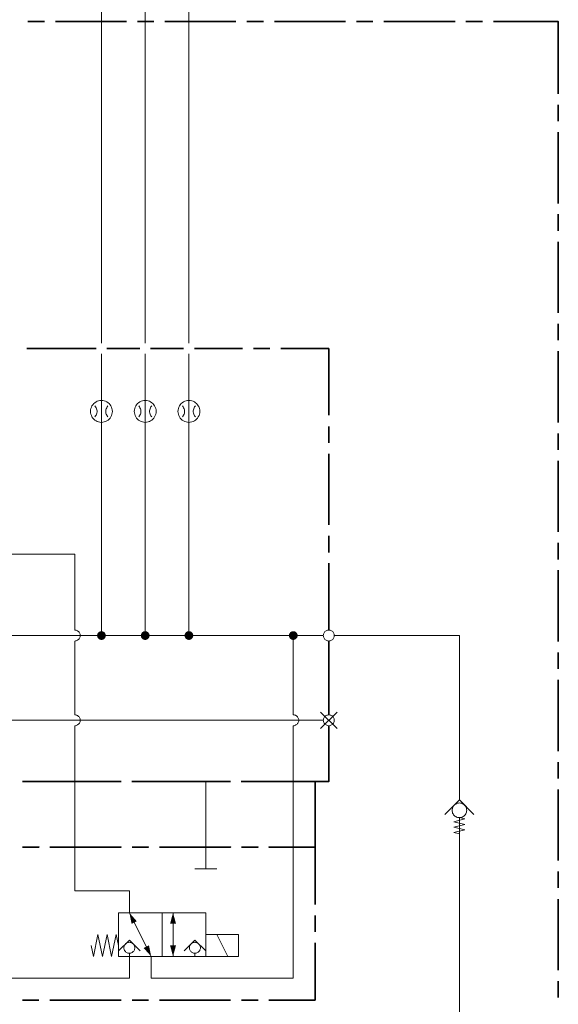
# Model space of a CAD drawing. Header units: millimetres. Extents: x 0 to 203, y 0 to 47.
# Tile 175 of 196: x 156.75 to 160.62, y 29.94 to 37.02. Entities that reach past the tile are written whole.
import ezdxf

# ---------------------------------------------------------------- set-up
doc = ezdxf.new("R2010")
doc.units = ezdxf.units.MM
doc.layers.add('PDF_Geomertry', color=7, linetype='Continuous')
doc.layers.add('PDF_Solid Fills', color=7, linetype='Continuous')

msp = doc.modelspace()

# ---------------------------------------------------------------- hatches: boundary and pattern name
at = {"layer": 'PDF_Solid Fills', "transparency": 33554559}
for points in [[(157.3374, 32.591), (157.306, 32.5951), (157.3068, 32.5985)], [(157.3374, 32.591), (157.306, 32.591), (157.306, 32.5951)], [(157.3374, 32.591), (157.306, 32.5868), (157.306, 32.591)], [(157.3374, 32.591), (157.3068, 32.5826), (157.306, 32.5868)], [(157.3374, 32.591), (157.3068, 32.5985), (157.3082, 32.6026)], [(157.3374, 32.591), (157.3082, 32.5785), (157.3068, 32.5826)], [(157.3374, 32.591), (157.3082, 32.6026), (157.3102, 32.6063)], [(157.3374, 32.591), (157.3102, 32.5749), (157.3082, 32.5785)], [(157.3374, 32.591), (157.3102, 32.6063), (157.3124, 32.6096)], [(157.3374, 32.591), (157.3124, 32.5715), (157.3102, 32.5749)], [(157.3374, 32.591), (157.3124, 32.6096), (157.3152, 32.6132)], [(157.3374, 32.591), (157.3152, 32.5688), (157.3124, 32.5715)], [(157.3374, 32.591), (157.3152, 32.6132), (157.3185, 32.616)], [(157.3374, 32.591), (157.3185, 32.566), (157.3152, 32.5688)], [(157.3374, 32.591), (157.3185, 32.616), (157.3221, 32.6179)], [(157.3374, 32.591), (157.3221, 32.5637), (157.3185, 32.566)], [(157.3374, 32.591), (157.3221, 32.6179), (157.3254, 32.6201)], [(157.3374, 32.591), (157.3254, 32.5618), (157.3221, 32.5637)], [(157.3374, 32.591), (157.3254, 32.6201), (157.329, 32.6207)], [(157.3374, 32.591), (157.329, 32.5604), (157.3254, 32.5618)], [(157.3374, 32.591), (157.329, 32.6207), (157.3332, 32.6221)], [(157.3374, 32.591), (157.3332, 32.5596), (157.329, 32.5604)], [(157.3374, 32.591), (157.3332, 32.6221), (157.3374, 32.6221)], [(157.3374, 32.591), (157.3374, 32.5596), (157.3332, 32.5596)], [(157.3374, 32.591), (157.3415, 32.6221), (157.3457, 32.6207)], [(157.3374, 32.591), (157.3374, 32.6221), (157.3415, 32.6221)], [(157.3374, 32.591), (157.3457, 32.6207), (157.349, 32.6201)], [(157.3374, 32.591), (157.349, 32.6201), (157.3532, 32.6179)], [(157.3374, 32.591), (157.3532, 32.6179), (157.3568, 32.616)], [(157.3374, 32.591), (157.3568, 32.616), (157.3596, 32.6132)], [(157.3374, 32.591), (157.3596, 32.6132), (157.3624, 32.6096)], [(157.3374, 32.591), (157.3624, 32.6096), (157.3643, 32.6063)], [(157.3374, 32.591), (157.3643, 32.6063), (157.3665, 32.6026)], [(157.3374, 32.591), (157.3665, 32.6026), (157.3679, 32.5985)], [(157.3374, 32.591), (157.3679, 32.5985), (157.3685, 32.5951)], [(157.3374, 32.591), (157.3685, 32.5951), (157.3685, 32.591)], [(157.3374, 32.591), (157.3415, 32.5596), (157.3374, 32.5596)], [(157.3374, 32.591), (157.3457, 32.5604), (157.3415, 32.5596)], [(157.3374, 32.591), (157.349, 32.5618), (157.3457, 32.5604)], [(157.3374, 32.591), (157.3532, 32.5637), (157.349, 32.5618)], [(157.3374, 32.591), (157.3568, 32.566), (157.3532, 32.5637)], [(157.3374, 32.591), (157.3596, 32.5688), (157.3568, 32.566)], [(157.3374, 32.591), (157.3624, 32.5715), (157.3596, 32.5688)], [(157.3374, 32.591), (157.3643, 32.5749), (157.3624, 32.5715)], [(157.3374, 32.591), (157.3665, 32.5785), (157.3643, 32.5749)], [(157.3374, 32.591), (157.3679, 32.5826), (157.3665, 32.5785)], [(157.3374, 32.591), (157.3685, 32.5868), (157.3679, 32.5826)], [(157.3374, 32.591), (157.3685, 32.591), (157.3685, 32.5868)], [(157.6518, 32.591), (157.6207, 32.5951), (157.6213, 32.5985)], [(157.6518, 32.591), (157.6207, 32.591), (157.6207, 32.5951)], [(157.6518, 32.591), (157.6207, 32.5868), (157.6207, 32.591)], [(157.6518, 32.591), (157.6213, 32.5826), (157.6207, 32.5868)], [(157.6518, 32.591), (157.6213, 32.5985), (157.6227, 32.6026)], [(157.6518, 32.591), (157.6227, 32.5785), (157.6213, 32.5826)], [(157.6518, 32.591), (157.6227, 32.6026), (157.6249, 32.6063)], [(157.6518, 32.591), (157.6249, 32.5749), (157.6227, 32.5785)], [(157.6518, 32.591), (157.6249, 32.6063), (157.6268, 32.6096)], [(157.6518, 32.591), (157.6268, 32.5715), (157.6249, 32.5749)], [(157.6518, 32.591), (157.6268, 32.6096), (157.6296, 32.6132)], [(157.6518, 32.591), (157.6296, 32.5688), (157.6268, 32.5715)], [(157.6518, 32.591), (157.6296, 32.6132), (157.6324, 32.616)], [(157.6518, 32.591), (157.6324, 32.566), (157.6296, 32.5688)], [(157.6518, 32.591), (157.6324, 32.616), (157.636, 32.6179)], [(157.6518, 32.591), (157.636, 32.5637), (157.6324, 32.566)], [(157.6518, 32.591), (157.636, 32.6179), (157.6393, 32.6201)], [(157.6518, 32.591), (157.6393, 32.5618), (157.636, 32.5637)], [(157.6518, 32.591), (157.6393, 32.6201), (157.6435, 32.6207)], [(157.6518, 32.591), (157.6435, 32.5604), (157.6393, 32.5618)], [(157.6518, 32.591), (157.6435, 32.6207), (157.6477, 32.6221)], [(157.6518, 32.591), (157.6477, 32.5596), (157.6435, 32.5604)], [(157.6518, 32.591), (157.6477, 32.6221), (157.6518, 32.6221)], [(157.6518, 32.591), (157.6518, 32.5596), (157.6477, 32.5596)], [(157.6518, 32.591), (157.656, 32.6221), (157.6602, 32.6207)], [(157.6518, 32.591), (157.6518, 32.6221), (157.656, 32.6221)], [(157.6518, 32.591), (157.6602, 32.6207), (157.6638, 32.6201)], [(157.6518, 32.591), (157.6638, 32.6201), (157.6671, 32.6179)], [(157.6518, 32.591), (157.6671, 32.6179), (157.6707, 32.616)], [(157.6518, 32.591), (157.6707, 32.616), (157.674, 32.6132)], [(157.6518, 32.591), (157.674, 32.6132), (157.6768, 32.6096)], [(157.6518, 32.591), (157.6768, 32.6096), (157.679, 32.6063)], [(157.6518, 32.591), (157.679, 32.6063), (157.681, 32.6026)], [(157.6518, 32.591), (157.681, 32.6026), (157.6824, 32.5985)], [(157.6518, 32.591), (157.6824, 32.5985), (157.6832, 32.5951)], [(157.6518, 32.591), (157.6832, 32.5951), (157.6832, 32.591)], [(157.6518, 32.591), (157.656, 32.5596), (157.6518, 32.5596)], [(157.6518, 32.591), (157.6602, 32.5604), (157.656, 32.5596)], [(157.6518, 32.591), (157.6638, 32.5618), (157.6602, 32.5604)], [(157.6518, 32.591), (157.6671, 32.5637), (157.6638, 32.5618)], [(157.6518, 32.591), (157.6707, 32.566), (157.6671, 32.5637)], [(157.6518, 32.591), (157.674, 32.5688), (157.6707, 32.566)], [(157.6518, 32.591), (157.6768, 32.5715), (157.674, 32.5688)], [(157.6518, 32.591), (157.679, 32.5749), (157.6768, 32.5715)], [(157.6518, 32.591), (157.681, 32.5785), (157.679, 32.5749)], [(157.6518, 32.591), (157.6824, 32.5826), (157.681, 32.5785)], [(157.6518, 32.591), (157.6832, 32.5868), (157.6824, 32.5826)], [(157.6518, 32.591), (157.6832, 32.591), (157.6832, 32.5868)], [(157.9657, 32.591), (157.9346, 32.591), (157.9352, 32.5951)], [(157.9657, 32.591), (157.9352, 32.5868), (157.9346, 32.591)], [(157.9657, 32.591), (157.9352, 32.5951), (157.936, 32.5985)], [(157.9657, 32.591), (157.936, 32.5826), (157.9352, 32.5868)], [(157.9657, 32.591), (157.936, 32.5985), (157.9374, 32.6026)], [(157.9657, 32.591), (157.9374, 32.5785), (157.936, 32.5826)], [(157.9657, 32.591), (157.9374, 32.6026), (157.9388, 32.6063)], [(157.9657, 32.591), (157.9388, 32.5749), (157.9374, 32.5785)], [(157.9657, 32.591), (157.9388, 32.6063), (157.9415, 32.6096)], [(157.9657, 32.591), (157.9415, 32.5715), (157.9388, 32.5749)], [(157.9657, 32.591), (157.9415, 32.6096), (157.9435, 32.6132)], [(157.9657, 32.591), (157.9435, 32.5688), (157.9415, 32.5715)], [(157.9657, 32.591), (157.9435, 32.6132), (157.9471, 32.616)], [(157.9657, 32.591), (157.9471, 32.566), (157.9435, 32.5688)], [(157.9657, 32.591), (157.9471, 32.616), (157.9504, 32.6179)], [(157.9657, 32.591), (157.9504, 32.5637), (157.9471, 32.566)], [(157.9657, 32.591), (157.9504, 32.6179), (157.954, 32.6201)], [(157.9657, 32.591), (157.954, 32.5618), (157.9504, 32.5637)], [(157.9657, 32.591), (157.954, 32.6201), (157.9582, 32.6207)], [(157.9657, 32.591), (157.9582, 32.5604), (157.954, 32.5618)], [(157.9657, 32.591), (157.9582, 32.6207), (157.9624, 32.6221)], [(157.9657, 32.591), (157.9624, 32.5596), (157.9582, 32.5604)], [(157.9657, 32.591), (157.9624, 32.6221), (157.9657, 32.6221)], [(157.9657, 32.591), (157.9657, 32.5596), (157.9624, 32.5596)], [(157.9657, 32.591), (157.9699, 32.6221), (157.974, 32.6207)], [(157.9657, 32.591), (157.9657, 32.6221), (157.9699, 32.6221)], [(157.9657, 32.591), (157.974, 32.6207), (157.9782, 32.6201)], [(157.9657, 32.591), (157.9782, 32.6201), (157.9818, 32.6179)], [(157.9657, 32.591), (157.9818, 32.6179), (157.9852, 32.616)], [(157.9657, 32.591), (157.9852, 32.616), (157.9879, 32.6132)], [(157.9657, 32.591), (157.9879, 32.6132), (157.9907, 32.6096)], [(157.9657, 32.591), (157.9907, 32.6096), (157.9935, 32.6063)], [(157.9657, 32.591), (157.9935, 32.6063), (157.9949, 32.6026)], [(157.9657, 32.591), (157.9949, 32.6026), (157.9963, 32.5985)], [(157.9657, 32.591), (157.9963, 32.5985), (157.9971, 32.5951)], [(157.9657, 32.591), (157.9971, 32.5951), (157.9977, 32.591)], [(157.9657, 32.591), (157.9699, 32.5596), (157.9657, 32.5596)], [(157.9657, 32.591), (157.974, 32.5604), (157.9699, 32.5596)], [(157.9657, 32.591), (157.9782, 32.5618), (157.974, 32.5604)], [(157.9657, 32.591), (157.9818, 32.5637), (157.9782, 32.5618)], [(157.9657, 32.591), (157.9852, 32.566), (157.9818, 32.5637)], [(157.9657, 32.591), (157.9879, 32.5688), (157.9852, 32.566)], [(157.9657, 32.591), (157.9907, 32.5715), (157.9879, 32.5688)], [(157.9657, 32.591), (157.9935, 32.5749), (157.9907, 32.5715)], [(157.9657, 32.591), (157.9949, 32.5785), (157.9935, 32.5749)], [(157.9657, 32.591), (157.9963, 32.5826), (157.9949, 32.5785)], [(157.9657, 32.591), (157.9971, 32.5868), (157.9963, 32.5826)], [(157.9657, 32.591), (157.9977, 32.591), (157.9971, 32.5868)], [(158.7165, 32.591), (158.6852, 32.5951), (158.686, 32.5985)], [(158.7165, 32.591), (158.6852, 32.591), (158.6852, 32.5951)], [(158.7165, 32.591), (158.6852, 32.5868), (158.6852, 32.591)], [(158.7165, 32.591), (158.686, 32.5826), (158.6852, 32.5868)], [(158.7165, 32.591), (158.686, 32.5985), (158.6874, 32.6026)], [(158.7165, 32.591), (158.6874, 32.5785), (158.686, 32.5826)], [(158.7165, 32.591), (158.6874, 32.6026), (158.6893, 32.6063)], [(158.7165, 32.591), (158.6893, 32.5749), (158.6874, 32.5785)], [(158.7165, 32.591), (158.6893, 32.6063), (158.6915, 32.6096)], [(158.7165, 32.591), (158.6915, 32.5715), (158.6893, 32.5749)], [(158.7165, 32.591), (158.6915, 32.6096), (158.6943, 32.6132)], [(158.7165, 32.591), (158.6943, 32.5688), (158.6915, 32.5715)], [(158.7165, 32.591), (158.6943, 32.6132), (158.6977, 32.616)], [(158.7165, 32.591), (158.6977, 32.566), (158.6943, 32.5688)], [(158.7165, 32.591), (158.6977, 32.616), (158.7013, 32.6179)], [(158.7165, 32.591), (158.7013, 32.5637), (158.6977, 32.566)], [(158.7165, 32.591), (158.7013, 32.6179), (158.7046, 32.6201)], [(158.7165, 32.591), (158.7046, 32.5618), (158.7013, 32.5637)], [(158.7165, 32.591), (158.7046, 32.6201), (158.7082, 32.6207)], [(158.7165, 32.591), (158.7082, 32.5604), (158.7046, 32.5618)], [(158.7165, 32.591), (158.7082, 32.6207), (158.7124, 32.6221)], [(158.7165, 32.591), (158.7124, 32.5596), (158.7082, 32.5604)], [(158.7165, 32.591), (158.7124, 32.6221), (158.7165, 32.6221)], [(158.7165, 32.591), (158.7165, 32.5596), (158.7124, 32.5596)], [(158.7165, 32.591), (158.7207, 32.6221), (158.7249, 32.6207)], [(158.7165, 32.591), (158.7165, 32.6221), (158.7207, 32.6221)], [(158.7165, 32.591), (158.7249, 32.6207), (158.7282, 32.6201)], [(158.7165, 32.591), (158.7282, 32.6201), (158.7324, 32.6179)], [(158.7165, 32.591), (158.7324, 32.6179), (158.736, 32.616)], [(158.7165, 32.591), (158.736, 32.616), (158.7388, 32.6132)], [(158.7165, 32.591), (158.7388, 32.6132), (158.7415, 32.6096)], [(158.7165, 32.591), (158.7415, 32.6096), (158.7435, 32.6063)], [(158.7165, 32.591), (158.7435, 32.6063), (158.7457, 32.6026)], [(158.7165, 32.591), (158.7457, 32.6026), (158.7471, 32.5985)], [(158.7165, 32.591), (158.7471, 32.5985), (158.7477, 32.5951)], [(158.7165, 32.591), (158.7477, 32.5951), (158.7477, 32.591)], [(158.7165, 32.591), (158.7207, 32.5596), (158.7165, 32.5596)], [(158.7165, 32.591), (158.7249, 32.5604), (158.7207, 32.5596)], [(158.7165, 32.591), (158.7282, 32.5618), (158.7249, 32.5604)], [(158.7165, 32.591), (158.7324, 32.5637), (158.7282, 32.5618)], [(158.7165, 32.591), (158.736, 32.566), (158.7324, 32.5637)], [(158.7165, 32.591), (158.7388, 32.5688), (158.736, 32.566)], [(158.7165, 32.591), (158.7415, 32.5715), (158.7388, 32.5688)], [(158.7165, 32.591), (158.7435, 32.5749), (158.7415, 32.5715)], [(158.7165, 32.591), (158.7457, 32.5785), (158.7435, 32.5749)], [(158.7165, 32.591), (158.7471, 32.5826), (158.7457, 32.5785)], [(158.7165, 32.591), (158.7477, 32.5868), (158.7471, 32.5826)], [(158.7165, 32.591), (158.7477, 32.591), (158.7477, 32.5868)]]:
    msp.add_hatch(color=256, dxfattribs=at).paths.add_polyline_path(points)

# ---------------------------------------------------------------- linework, layer by layer
at = {"layer": 'PDF_Geomertry', "lineweight": 15}
for points in [[(155.3727, 37.8951), (157.9657, 37.8951), (157.9657, 34.6929)], [(151.7582, 37.7382), (157.6518, 37.7382), (157.6518, 34.6929)], [(147.3574, 37.5804), (157.3374, 37.5804), (157.3374, 34.6929)], [(157.3374, 34.6146), (157.3374, 34.2804), (157.3374, 34.1229), (157.3374, 32.591)], [(157.6518, 34.6146), (157.6518, 34.2804), (157.6518, 34.1229), (157.6518, 32.591)], [(157.9657, 34.6146), (157.9657, 34.2804), (157.9657, 34.1229), (157.9657, 32.591)], [(157.2907, 34.1624), (157.2957, 34.1688), (157.2999, 34.1757), (157.3027, 34.1826), (157.3046, 34.1901), (157.306, 34.1979), (157.306, 34.2054), (157.3046, 34.2132), (157.3027, 34.2207), (157.2999, 34.2285), (157.2957, 34.2346), (157.2907, 34.241)], [(157.3838, 34.241), (157.379, 34.2346), (157.3749, 34.2285), (157.3721, 34.2207), (157.3699, 34.2132), (157.3693, 34.2054), (157.3693, 34.1979), (157.3699, 34.1901), (157.3721, 34.1826), (157.3749, 34.1757), (157.379, 34.1688), (157.3838, 34.1624)], [(157.6054, 34.1624), (157.6102, 34.1688), (157.6143, 34.1757), (157.6171, 34.1826), (157.6193, 34.1901), (157.6199, 34.1979), (157.6199, 34.2054), (157.6193, 34.2132), (157.6171, 34.2207), (157.6143, 34.2285), (157.6102, 34.2346), (157.6054, 34.241)], [(157.6985, 34.241), (157.6935, 34.2346), (157.6893, 34.2285), (157.6865, 34.2207), (157.6846, 34.2132), (157.6832, 34.2054), (157.6832, 34.1979), (157.6846, 34.1901), (157.6865, 34.1826), (157.6893, 34.1757), (157.6935, 34.1688), (157.6985, 34.1624)], [(157.9199, 34.1624), (157.9249, 34.1688), (157.9282, 34.1757), (157.9318, 34.1826), (157.9338, 34.1901), (157.9346, 34.1979), (157.9346, 34.2054), (157.9338, 34.2132), (157.9318, 34.2207), (157.9282, 34.2285), (157.9249, 34.2346), (157.9199, 34.241)], [(158.0124, 34.241), (158.0074, 34.2346), (158.004, 34.2285), (158.0004, 34.2207), (157.9985, 34.2132), (157.9977, 34.2054), (157.9977, 34.1979), (157.9985, 34.1901), (158.0004, 34.1826), (158.004, 34.1757), (158.0074, 34.1688), (158.0124, 34.1624)], [(157.1449, 32.6299), (157.1449, 33.1763), (154.1352, 33.1763), (154.1352, 33.3332)], [(157.1449, 32.0207), (157.1449, 32.5513), (157.1499, 32.5521), (157.1554, 32.5526), (157.1602, 32.5549), (157.1643, 32.5568), (157.1685, 32.5596), (157.1727, 32.5632), (157.1763, 32.5665), (157.179, 32.5707), (157.181, 32.5757), (157.1832, 32.5804), (157.1838, 32.5854), (157.1846, 32.591), (157.1838, 32.5957), (157.1832, 32.6007), (157.181, 32.6054), (157.179, 32.6104), (157.1763, 32.6146), (157.1727, 32.6187), (157.1685, 32.6221), (157.1643, 32.6249), (157.1602, 32.6271), (157.1554, 32.6285), (157.1499, 32.6299), (157.1449, 32.6299), (157.1499, 32.6299), (157.1554, 32.6285), (157.1602, 32.6271), (157.1643, 32.6249), (157.1685, 32.6221), (157.1727, 32.6187), (157.1763, 32.6146), (157.179, 32.6104), (157.181, 32.6054), (157.1832, 32.6007), (157.1838, 32.5957), (157.1846, 32.591), (157.1838, 32.5854), (157.1832, 32.5804), (157.181, 32.5757), (157.179, 32.5707), (157.1763, 32.5665), (157.1727, 32.5632), (157.1685, 32.5596), (157.1643, 32.5568), (157.1602, 32.5549), (157.1554, 32.5526), (157.1499, 32.5521), (157.1449, 32.5513)], [(141.1374, 32.591), (143.931, 32.591), (147.7657, 32.591), (151.1254, 32.591), (152.3277, 32.591), (155.6282, 32.591), (157.3374, 32.591), (157.6518, 32.591), (157.9657, 32.591), (158.7165, 32.591)], [(158.7165, 32.0207), (158.7165, 32.591), (158.9324, 32.591)], [(159.911, 31.409), (159.911, 31.4396), (159.911, 32.591), (159.011, 32.591)], [(157.6596, 30.3549), (157.5379, 30.5985), (157.5379, 30.7554), (157.1449, 30.7554), (157.1449, 31.0701), (157.1449, 31.5415), (157.1449, 31.9424), (157.1499, 31.9429), (157.1554, 31.9438), (157.1602, 31.9457), (157.1643, 31.9479), (157.1685, 31.9507), (157.1727, 31.954), (157.1763, 31.9576), (157.179, 31.9618), (157.181, 31.9665), (157.1832, 31.9715), (157.1838, 31.9763), (157.1846, 31.9818), (157.1838, 31.9868), (157.1832, 31.9915), (157.181, 31.9965), (157.179, 32.0013), (157.1763, 32.0054), (157.1727, 32.0096), (157.1685, 32.0132), (157.1643, 32.016), (157.1602, 32.0179), (157.1554, 32.0193), (157.1499, 32.0207), (157.1449, 32.0207), (157.1499, 32.0207), (157.1554, 32.0193), (157.1602, 32.0179), (157.1643, 32.016), (157.1685, 32.0132), (157.1727, 32.0096), (157.1763, 32.0054), (157.179, 32.0013), (157.181, 31.9965), (157.1832, 31.9915), (157.1838, 31.9868), (157.1846, 31.9818), (157.1838, 31.9763), (157.1832, 31.9715), (157.181, 31.9665), (157.179, 31.9618), (157.1763, 31.9576), (157.1727, 31.954), (157.1685, 31.9507), (157.1643, 31.9479), (157.1602, 31.9457), (157.1554, 31.9438), (157.1499, 31.9429), (157.1449, 31.9424)], [(157.5727, 30.5285), (157.6949, 30.2846), (157.6949, 30.1271), (158.7165, 30.1271), (158.7165, 31.0701), (158.7165, 31.5415), (158.7165, 31.9424), (158.7221, 31.9429), (158.7268, 31.9438), (158.7318, 31.9457), (158.736, 31.9479), (158.7407, 31.9507), (158.7443, 31.954), (158.7477, 31.9576), (158.7504, 31.9618), (158.7527, 31.9665), (158.7546, 31.9715), (158.7554, 31.9763), (158.756, 31.9818), (158.7554, 31.9868), (158.7546, 31.9915), (158.7527, 31.9965), (158.7504, 32.0013), (158.7477, 32.0054), (158.7443, 32.0096), (158.7407, 32.0132), (158.736, 32.016), (158.7318, 32.0179), (158.7268, 32.0193), (158.7221, 32.0207), (158.7165, 32.0207), (158.7221, 32.0207), (158.7268, 32.0193), (158.7318, 32.0179), (158.736, 32.016), (158.7407, 32.0132), (158.7443, 32.0096), (158.7477, 32.0054), (158.7504, 32.0013), (158.7527, 31.9965), (158.7546, 31.9915), (158.7554, 31.9868), (158.756, 31.9818), (158.7554, 31.9763), (158.7546, 31.9715), (158.7527, 31.9665), (158.7504, 31.9618), (158.7477, 31.9576), (158.7443, 31.954), (158.7407, 31.9507), (158.736, 31.9479), (158.7318, 31.9457), (158.7268, 31.9438), (158.7221, 31.9429), (158.7165, 31.9424)], [(158.9129, 31.9229), (159.031, 32.041)], [(159.031, 31.9229), (158.9129, 32.041)], [(158.9324, 31.9818), (156.5165, 31.9818), (153.4277, 31.9818), (148.9249, 31.9818)], [(156.5165, 31.9818), (156.5165, 31.5415), (156.5165, 31.0701), (156.5165, 30.1271), (157.5379, 30.1271), (157.5379, 30.2846), (157.5379, 30.3076)], [(158.0879, 31.5415), (158.0879, 31.0701), (158.0879, 30.9132)], [(159.806, 31.304), (159.911, 31.409), (160.0157, 31.304)], [(159.911, 24.5049), (159.911, 31.2826), (159.9504, 31.2729), (159.8721, 31.2526), (159.9504, 31.2332), (159.8721, 31.2138), (159.9504, 31.1938), (159.8721, 31.1743), (159.911, 31.1646)], [(158.1665, 30.9132), (158.0096, 30.9132)], [(157.8518, 30.5985), (157.8518, 30.3632)], [(157.8518, 30.2846), (157.8518, 30.5201)], [(157.4596, 30.3632), (157.4429, 30.4415), (157.4102, 30.2846), (157.3777, 30.4415), (157.3449, 30.2846), (157.3115, 30.4415), (157.279, 30.2846), (157.2629, 30.3632)], [(158.2449, 30.2846), (158.1665, 30.4415)], [(157.6165, 30.3235), (157.5379, 30.4021), (157.4596, 30.3235)], [(158.0879, 30.3235), (158.0096, 30.4021), (157.931, 30.3235)], [(158.0096, 30.3076), (158.0096, 30.2846)]]:
    msp.add_lwpolyline(points, dxfattribs=at)
at = {"layer": 'PDF_Geomertry', "lineweight": 35}
for points in [[(156.8088, 37.0035), (156.9268, 37.0035)], [(157.006, 37.0035), (157.5179, 37.0035)], [(157.5963, 37.0035), (157.7143, 37.0035)], [(157.7929, 37.0035), (158.3046, 37.0035)], [(158.3838, 37.0035), (158.5018, 37.0035)], [(158.5804, 37.0035), (159.0921, 37.0035)], [(159.1713, 37.0035), (159.2893, 37.0035)], [(159.3679, 37.0035), (159.8796, 37.0035)], [(159.9582, 37.0035), (160.0763, 37.0035)], [(160.1554, 37.0035), (160.6221, 37.0035), (160.6221, 36.4846)], [(160.6221, 36.4063), (160.6221, 36.2882)], [(160.6221, 36.209), (160.6221, 35.6971)], [(160.6221, 35.6187), (160.6221, 35.5007)], [(160.6221, 35.4215), (160.6221, 34.9096)], [(160.6221, 34.8313), (160.6221, 34.7132)], [(156.8018, 34.6535), (157.2985, 34.6535)], [(157.3768, 34.6535), (157.6124, 34.6535)], [(157.6907, 34.6535), (157.9268, 34.6535)], [(158.0054, 34.6535), (158.3513, 34.6535)], [(158.4296, 34.6535), (158.5477, 34.6535)], [(158.6263, 34.6535), (158.9721, 34.6535), (158.9721, 34.1735)], [(160.6221, 34.6346), (160.6221, 34.1229)], [(158.9721, 33.9763), (158.9721, 34.0943)], [(160.6221, 34.0438), (160.6221, 33.9257)], [(158.9721, 33.386), (158.9721, 33.8979)], [(160.6221, 33.8471), (160.6221, 33.3354)], [(158.9721, 33.1887), (158.9721, 33.3068)], [(160.6221, 33.2563), (160.6221, 33.1382)], [(158.9721, 32.6299), (158.9721, 33.1104)], [(160.6221, 33.0596), (160.6221, 32.5479)], [(158.9721, 32.0207), (158.9721, 32.5513)], [(160.6221, 32.4693), (160.6221, 32.3507)], [(160.6221, 32.2721), (160.6221, 31.7604)], [(158.3429, 31.5415), (158.9721, 31.5415), (158.9721, 31.9424)], [(160.6221, 31.6818), (160.6221, 31.5637)], [(156.7685, 31.5415), (157.2804, 31.5415)], [(156.7699, 31.5415), (156.8879, 31.5415)], [(156.9665, 31.5415), (157.4782, 31.5415)], [(157.3588, 31.5415), (157.4768, 31.5415)], [(157.5554, 31.5415), (158.0671, 31.5415)], [(157.5574, 31.5415), (157.6754, 31.5415)], [(157.754, 31.5415), (158.2657, 31.5415)], [(158.1463, 31.5415), (158.2643, 31.5415)], [(158.3449, 31.5415), (158.4629, 31.5415)], [(158.8735, 30.6576), (158.8735, 31.0701), (158.5415, 31.0701), (158.8735, 31.0701), (158.8735, 31.5415), (158.5415, 31.5415)], [(160.6221, 31.4846), (160.6221, 30.9729)], [(160.6221, 30.8943), (160.6221, 30.7763)], [(160.6221, 30.6971), (160.6221, 30.1854)], [(158.8735, 30.461), (158.8735, 30.579)], [(158.5415, 29.9701), (158.8735, 29.9701), (158.8735, 30.3826)], [(160.6221, 30.1068), (160.6221, 29.9888)], [(156.7699, 29.9701), (156.8879, 29.9701)], [(156.9665, 29.9701), (157.4782, 29.9701)], [(157.5574, 29.9701), (157.6754, 29.9701)], [(157.754, 29.9701), (158.2657, 29.9701)], [(158.3449, 29.9701), (158.4629, 29.9701)]]:
    msp.add_lwpolyline(points, dxfattribs=at)
at = {"layer": 'PDF_Geomertry', "lineweight": 15}
for points in [[(157.4157, 34.2021), (157.4152, 34.2118), (157.4129, 34.2221), (157.4102, 34.2318), (157.4054, 34.241), (157.3999, 34.2493), (157.3929, 34.2576), (157.3852, 34.2638), (157.3768, 34.2701), (157.3671, 34.2743), (157.3574, 34.2776), (157.3477, 34.2799), (157.3374, 34.2804), (157.3268, 34.2799), (157.3171, 34.2776), (157.3074, 34.2743), (157.2985, 34.2701), (157.2893, 34.2638), (157.2818, 34.2576), (157.2749, 34.2493), (157.2693, 34.241), (157.2652, 34.2318), (157.2615, 34.2221), (157.2596, 34.2118), (157.2588, 34.2021), (157.2596, 34.1915), (157.2615, 34.1813), (157.2652, 34.1715), (157.2693, 34.1624), (157.2749, 34.154), (157.2818, 34.1465), (157.2893, 34.1396), (157.2985, 34.134), (157.3074, 34.129), (157.3171, 34.1257), (157.3268, 34.1235), (157.3374, 34.1229), (157.3477, 34.1235), (157.3574, 34.1257), (157.3671, 34.129), (157.3768, 34.134), (157.3852, 34.1396), (157.3929, 34.1465), (157.3999, 34.154), (157.4054, 34.1624), (157.4102, 34.1715), (157.4129, 34.1813), (157.4152, 34.1915), (157.4157, 34.2021)], [(157.7304, 34.2021), (157.7296, 34.2118), (157.7277, 34.2221), (157.724, 34.2318), (157.7199, 34.241), (157.7143, 34.2493), (157.7074, 34.2576), (157.6999, 34.2638), (157.6907, 34.2701), (157.6818, 34.2743), (157.6721, 34.2776), (157.6624, 34.2799), (157.6518, 34.2804), (157.6415, 34.2799), (157.6318, 34.2776), (157.6221, 34.2743), (157.6124, 34.2701), (157.604, 34.2638), (157.5963, 34.2576), (157.5893, 34.2493), (157.5838, 34.241), (157.579, 34.2318), (157.5763, 34.2221), (157.574, 34.2118), (157.5735, 34.2021), (157.574, 34.1915), (157.5763, 34.1813), (157.579, 34.1715), (157.5838, 34.1624), (157.5893, 34.154), (157.5963, 34.1465), (157.604, 34.1396), (157.6124, 34.134), (157.6221, 34.129), (157.6318, 34.1257), (157.6415, 34.1235), (157.6518, 34.1229), (157.6624, 34.1235), (157.6721, 34.1257), (157.6818, 34.129), (157.6907, 34.134), (157.6999, 34.1396), (157.7074, 34.1465), (157.7143, 34.154), (157.7199, 34.1624), (157.724, 34.1715), (157.7277, 34.1813), (157.7296, 34.1915), (157.7304, 34.2021)], [(158.0449, 34.2021), (158.0443, 34.2118), (158.0421, 34.2221), (158.0388, 34.2318), (158.0338, 34.241), (158.0282, 34.2493), (158.0213, 34.2576), (158.0138, 34.2638), (158.0054, 34.2701), (157.9963, 34.2743), (157.9865, 34.2776), (157.9763, 34.2799), (157.9657, 34.2804), (157.956, 34.2799), (157.9457, 34.2776), (157.936, 34.2743), (157.9268, 34.2701), (157.9185, 34.2638), (157.9102, 34.2576), (157.904, 34.2493), (157.8977, 34.241), (157.8935, 34.2318), (157.8902, 34.2221), (157.8879, 34.2118), (157.8874, 34.2021), (157.8879, 34.1915), (157.8902, 34.1813), (157.8935, 34.1715), (157.8977, 34.1624), (157.904, 34.154), (157.9102, 34.1465), (157.9185, 34.1396), (157.9268, 34.134), (157.936, 34.129), (157.9457, 34.1257), (157.956, 34.1235), (157.9657, 34.1229), (157.9763, 34.1235), (157.9865, 34.1257), (157.9963, 34.129), (158.0054, 34.134), (158.0138, 34.1396), (158.0213, 34.1465), (158.0282, 34.154), (158.0338, 34.1624), (158.0388, 34.1715), (158.0421, 34.1813), (158.0443, 34.1915), (158.0449, 34.2021)], [(159.011, 32.591), (159.011, 32.5957), (159.0102, 32.6007), (159.0082, 32.6054), (159.006, 32.6104), (159.0032, 32.6146), (158.9999, 32.6187), (158.9957, 32.6221), (158.9915, 32.6249), (158.9874, 32.6271), (158.9824, 32.6285), (158.9768, 32.6299), (158.9721, 32.6299), (158.9671, 32.6299), (158.9615, 32.6285), (158.9568, 32.6271), (158.9527, 32.6249), (158.9477, 32.6221), (158.9443, 32.6187), (158.9407, 32.6146), (158.9379, 32.6104), (158.936, 32.6054), (158.9338, 32.6007), (158.9332, 32.5957), (158.9324, 32.591), (158.9332, 32.5854), (158.9338, 32.5804), (158.936, 32.5757), (158.9379, 32.5707), (158.9407, 32.5665), (158.9443, 32.5632), (158.9477, 32.5596), (158.9527, 32.5568), (158.9568, 32.5549), (158.9615, 32.5526), (158.9671, 32.5521), (158.9721, 32.5513), (158.9768, 32.5521), (158.9824, 32.5526), (158.9874, 32.5549), (158.9915, 32.5568), (158.9957, 32.5596), (158.9999, 32.5632), (159.0032, 32.5665), (159.006, 32.5707), (159.0082, 32.5757), (159.0102, 32.5804), (159.011, 32.5854), (159.011, 32.591)], [(159.011, 31.9818), (159.011, 31.9868), (159.0102, 31.9915), (159.0082, 31.9965), (159.006, 32.0013), (159.0032, 32.0054), (158.9999, 32.0096), (158.9957, 32.0132), (158.9915, 32.016), (158.9874, 32.0179), (158.9824, 32.0193), (158.9768, 32.0207), (158.9721, 32.0207), (158.9671, 32.0207), (158.9615, 32.0193), (158.9568, 32.0179), (158.9527, 32.016), (158.9477, 32.0132), (158.9443, 32.0096), (158.9407, 32.0054), (158.9379, 32.0013), (158.936, 31.9965), (158.9338, 31.9915), (158.9332, 31.9868), (158.9324, 31.9818), (158.9332, 31.9763), (158.9338, 31.9715), (158.936, 31.9665), (158.9379, 31.9618), (158.9407, 31.9576), (158.9443, 31.954), (158.9477, 31.9507), (158.9527, 31.9479), (158.9568, 31.9457), (158.9615, 31.9438), (158.9671, 31.9429), (158.9721, 31.9424), (158.9768, 31.9429), (158.9824, 31.9438), (158.9874, 31.9457), (158.9915, 31.9479), (158.9957, 31.9507), (158.9999, 31.954), (159.0032, 31.9576), (159.006, 31.9618), (159.0082, 31.9665), (159.0102, 31.9715), (159.011, 31.9763), (159.011, 31.9818)], [(159.9638, 31.3346), (159.9629, 31.3415), (159.9615, 31.3485), (159.9596, 31.3549), (159.9568, 31.361), (159.9527, 31.3665), (159.9485, 31.3715), (159.9429, 31.3763), (159.9374, 31.3799), (159.931, 31.3832), (159.9249, 31.3854), (159.9179, 31.3868), (159.911, 31.3874), (159.904, 31.3868), (159.8977, 31.3854), (159.8907, 31.3832), (159.8846, 31.3799), (159.879, 31.3763), (159.874, 31.3715), (159.8693, 31.3665), (159.8657, 31.361), (159.8624, 31.3549), (159.8602, 31.3485), (159.8588, 31.3415), (159.8588, 31.3346), (159.8588, 31.3276), (159.8602, 31.3215), (159.8624, 31.3146), (159.8657, 31.3082), (159.8693, 31.3026), (159.874, 31.2979), (159.879, 31.2929), (159.8846, 31.2896), (159.8907, 31.286), (159.8977, 31.284), (159.904, 31.2826), (159.911, 31.2826), (159.9179, 31.2826), (159.9249, 31.284), (159.931, 31.286), (159.9374, 31.2896), (159.9429, 31.2929), (159.9485, 31.2979), (159.9527, 31.3026), (159.9568, 31.3082), (159.9596, 31.3146), (159.9615, 31.3215), (159.9629, 31.3276), (159.9638, 31.3346)], [(157.4596, 30.5985), (157.7735, 30.5985), (157.7735, 30.2846), (157.4596, 30.2846), (157.4596, 30.5985)], [(157.7735, 30.2846), (158.0879, 30.2846), (158.0879, 30.5985), (157.7735, 30.5985), (157.7735, 30.2846)], [(158.0879, 30.2846), (158.3235, 30.2846), (158.3235, 30.4415), (158.0879, 30.4415), (158.0879, 30.2846)], [(157.5768, 30.3465), (157.5768, 30.3521), (157.5754, 30.3568), (157.574, 30.3618), (157.5721, 30.3665), (157.5693, 30.3707), (157.5657, 30.3743), (157.5615, 30.3776), (157.5574, 30.3804), (157.5527, 30.3832), (157.5477, 30.3846), (157.5429, 30.3854), (157.5379, 30.386), (157.5324, 30.3854), (157.5277, 30.3846), (157.5227, 30.3832), (157.5179, 30.3804), (157.5138, 30.3776), (157.5102, 30.3743), (157.5068, 30.3707), (157.504, 30.3665), (157.5013, 30.3618), (157.4999, 30.3568), (157.499, 30.3521), (157.4985, 30.3465), (157.499, 30.3415), (157.4999, 30.3368), (157.5013, 30.3318), (157.504, 30.3271), (157.5068, 30.3229), (157.5102, 30.3188), (157.5138, 30.3151), (157.5179, 30.3124), (157.5227, 30.3104), (157.5277, 30.309), (157.5324, 30.3076), (157.5379, 30.3076), (157.5429, 30.3076), (157.5477, 30.309), (157.5527, 30.3104), (157.5574, 30.3124), (157.5615, 30.3151), (157.5657, 30.3188), (157.5693, 30.3229), (157.5721, 30.3271), (157.574, 30.3318), (157.5754, 30.3368), (157.5768, 30.3415), (157.5768, 30.3465)], [(158.0485, 30.3465), (158.0485, 30.3521), (158.0471, 30.3568), (158.0457, 30.3618), (158.0435, 30.3665), (158.0407, 30.3707), (158.0374, 30.3743), (158.0332, 30.3776), (158.029, 30.3804), (158.024, 30.3832), (158.0193, 30.3846), (158.0143, 30.3854), (158.0096, 30.386), (158.004, 30.3854), (157.999, 30.3846), (157.9943, 30.3832), (157.9893, 30.3804), (157.9852, 30.3776), (157.9818, 30.3743), (157.9782, 30.3707), (157.9754, 30.3665), (157.9727, 30.3618), (157.9713, 30.3568), (157.9707, 30.3521), (157.9699, 30.3465), (157.9707, 30.3415), (157.9713, 30.3368), (157.9727, 30.3318), (157.9754, 30.3271), (157.9782, 30.3229), (157.9818, 30.3188), (157.9852, 30.3151), (157.9893, 30.3124), (157.9943, 30.3104), (157.999, 30.309), (158.004, 30.3076), (158.0096, 30.3076), (158.0143, 30.3076), (158.0193, 30.309), (158.024, 30.3104), (158.029, 30.3124), (158.0332, 30.3151), (158.0374, 30.3188), (158.0407, 30.3229), (158.0435, 30.3271), (158.0457, 30.3318), (158.0471, 30.3368), (158.0485, 30.3415), (158.0485, 30.3465)]]:
    msp.add_lwpolyline(points, close=True, dxfattribs=at)
at = {"layer": 'PDF_Geomertry', "lineweight": 0}
for points in [[(157.3221, 32.591), (157.3221, 32.5888), (157.3221, 32.5868), (157.3227, 32.5846), (157.324, 32.5826), (157.3249, 32.5813), (157.3263, 32.5799), (157.3277, 32.5785), (157.3296, 32.5771), (157.3318, 32.5763), (157.3332, 32.5757), (157.3352, 32.5749), (157.3374, 32.5749), (157.3393, 32.5749), (157.3415, 32.5757), (157.3435, 32.5763), (157.3449, 32.5771), (157.3471, 32.5785), (157.3485, 32.5799), (157.3499, 32.5813), (157.3513, 32.5826), (157.3518, 32.5846), (157.3527, 32.5868), (157.3532, 32.5888), (157.3532, 32.591), (157.3532, 32.5929), (157.3527, 32.5951), (157.3518, 32.5965), (157.3513, 32.5985), (157.3499, 32.6007), (157.3485, 32.6021), (157.3471, 32.6035), (157.3449, 32.604), (157.3435, 32.6054), (157.3415, 32.6063), (157.3393, 32.6063), (157.3374, 32.6063), (157.3352, 32.6063), (157.3332, 32.6063), (157.3318, 32.6054), (157.3296, 32.604), (157.3277, 32.6035), (157.3263, 32.6021), (157.3249, 32.6007), (157.324, 32.5985), (157.3227, 32.5965), (157.3221, 32.5951), (157.3221, 32.5929), (157.3221, 32.591)], [(157.636, 32.591), (157.636, 32.5888), (157.6365, 32.5868), (157.6374, 32.5846), (157.6379, 32.5826), (157.6393, 32.5813), (157.6407, 32.5799), (157.6421, 32.5785), (157.6443, 32.5771), (157.6457, 32.5763), (157.6477, 32.5757), (157.6499, 32.5749), (157.6518, 32.5749), (157.654, 32.5749), (157.656, 32.5757), (157.6574, 32.5763), (157.6596, 32.5771), (157.6615, 32.5785), (157.6629, 32.5799), (157.6643, 32.5813), (157.6652, 32.5826), (157.6665, 32.5846), (157.6671, 32.5868), (157.6671, 32.5888), (157.6671, 32.591), (157.6671, 32.5929), (157.6671, 32.5951), (157.6665, 32.5965), (157.6652, 32.5985), (157.6643, 32.6007), (157.6629, 32.6021), (157.6615, 32.6035), (157.6596, 32.604), (157.6574, 32.6054), (157.656, 32.6063), (157.654, 32.6063), (157.6518, 32.6063), (157.6499, 32.6063), (157.6477, 32.6063), (157.6457, 32.6054), (157.6443, 32.604), (157.6421, 32.6035), (157.6407, 32.6021), (157.6393, 32.6007), (157.6379, 32.5985), (157.6374, 32.5965), (157.6365, 32.5951), (157.636, 32.5929), (157.636, 32.591)], [(157.9504, 32.591), (157.9504, 32.5888), (157.9513, 32.5868), (157.9518, 32.5846), (157.9527, 32.5826), (157.954, 32.5813), (157.9546, 32.5799), (157.9568, 32.5785), (157.9582, 32.5771), (157.9602, 32.5763), (157.9624, 32.5757), (157.9643, 32.5749), (157.9657, 32.5749), (157.9679, 32.5749), (157.9699, 32.5757), (157.9721, 32.5763), (157.974, 32.5771), (157.9754, 32.5785), (157.9768, 32.5799), (157.9782, 32.5813), (157.9796, 32.5826), (157.9804, 32.5846), (157.981, 32.5868), (157.9818, 32.5888), (157.9818, 32.591), (157.9818, 32.5929), (157.981, 32.5951), (157.9804, 32.5965), (157.9796, 32.5985), (157.9782, 32.6007), (157.9768, 32.6021), (157.9754, 32.6035), (157.974, 32.604), (157.9721, 32.6054), (157.9699, 32.6063), (157.9679, 32.6063), (157.9657, 32.6063), (157.9643, 32.6063), (157.9624, 32.6063), (157.9602, 32.6054), (157.9582, 32.604), (157.9568, 32.6035), (157.9546, 32.6021), (157.954, 32.6007), (157.9527, 32.5985), (157.9518, 32.5965), (157.9513, 32.5951), (157.9504, 32.5929), (157.9504, 32.591)], [(158.7013, 32.591), (158.7013, 32.5888), (158.7013, 32.5868), (158.7018, 32.5846), (158.7032, 32.5826), (158.704, 32.5813), (158.7054, 32.5799), (158.7068, 32.5785), (158.7088, 32.5771), (158.7102, 32.5763), (158.7124, 32.5757), (158.7143, 32.5749), (158.7165, 32.5749), (158.7185, 32.5749), (158.7207, 32.5757), (158.7227, 32.5763), (158.724, 32.5771), (158.7263, 32.5785), (158.7277, 32.5799), (158.729, 32.5813), (158.7304, 32.5826), (158.731, 32.5846), (158.7318, 32.5868), (158.7324, 32.5888), (158.7324, 32.591), (158.7324, 32.5929), (158.7318, 32.5951), (158.731, 32.5965), (158.7304, 32.5985), (158.729, 32.6007), (158.7277, 32.6021), (158.7263, 32.6035), (158.724, 32.604), (158.7227, 32.6054), (158.7207, 32.6063), (158.7185, 32.6063), (158.7165, 32.6063), (158.7143, 32.6063), (158.7124, 32.6063), (158.7102, 32.6054), (158.7088, 32.604), (158.7068, 32.6035), (158.7054, 32.6021), (158.704, 32.6007), (158.7032, 32.5985), (158.7018, 32.5965), (158.7013, 32.5951), (158.7013, 32.5929), (158.7013, 32.591)]]:
    msp.add_lwpolyline(points, close=True, dxfattribs=at)
at = {"layer": 'PDF_Geomertry', "lineweight": 35}
for points in [[(156.7699, 31.0701), (156.8879, 31.0701)], [(156.9665, 31.0701), (157.4782, 31.0701)], [(157.5574, 31.0701), (157.6754, 31.0701)], [(157.754, 31.0701), (158.2657, 31.0701)], [(158.3449, 31.0701), (158.4629, 31.0701)]]:
    msp.add_lwpolyline(points, close=True, dxfattribs=at)
at = {"layer": 'PDF_Solid Fills', "transparency": 33554559}
for points in [[(157.554, 30.5187), (157.5915, 30.5374), (157.554, 30.5187), (157.5379, 30.5985)], [(157.831, 30.5201), (157.8735, 30.5201), (157.831, 30.5201), (157.8518, 30.5985)], [(157.679, 30.3638), (157.6407, 30.3451), (157.679, 30.3638), (157.6949, 30.2846)], [(157.8735, 30.3632), (157.831, 30.3632), (157.8735, 30.3632), (157.8518, 30.2846)]]:
    msp.add_solid(points, dxfattribs=at)

doc.saveas('drawing.dxf')
